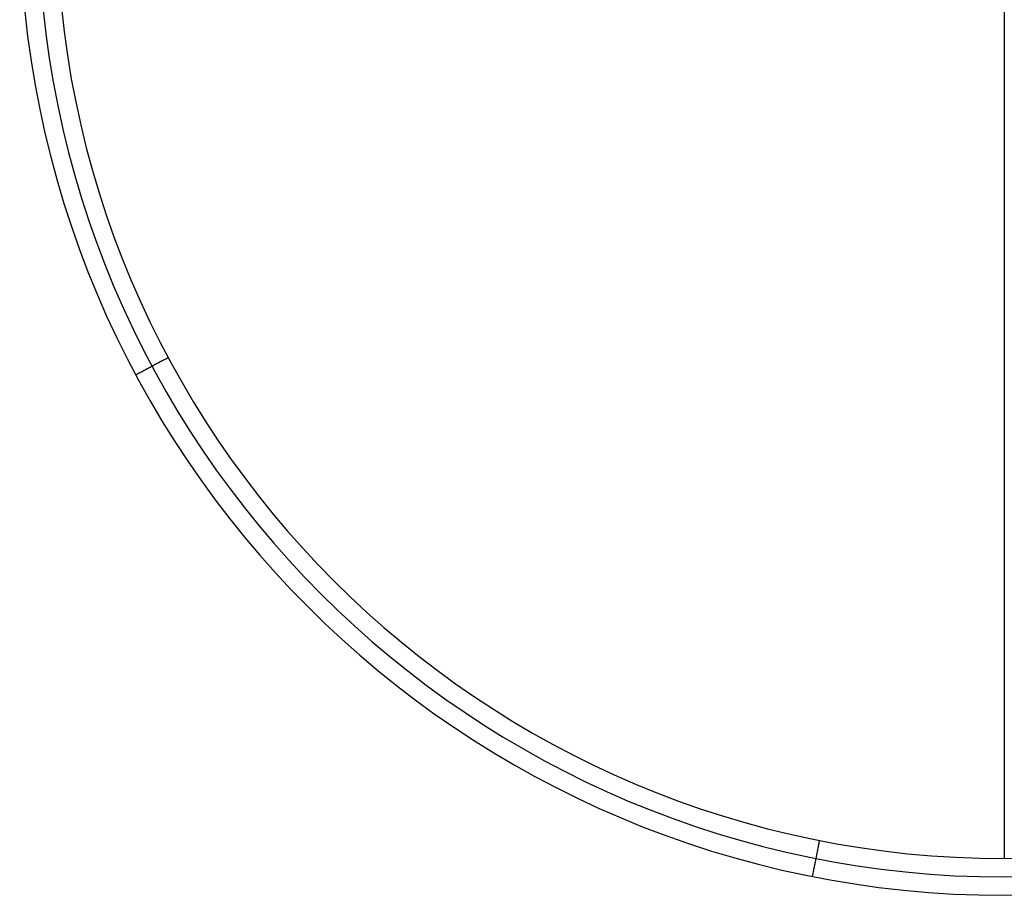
# Model space of a CAD drawing. Header units: millimetres. Extents: x -376 to 374, y -384 to 366.
# Tile 1 of 18: x -376 to -1, y -384 to -50. Entities that reach past the tile are written whole.
import ezdxf

# ---------------------------------------------------------------- set-up
doc = ezdxf.new("R2010")
doc.units = ezdxf.units.MM
doc.header["$MEASUREMENT"] = 0
doc.layers.add('Soround table top', color=7, linetype='Continuous', true_color=0x4c7c50)

msp = doc.modelspace()

# ---------------------------------------------------------------- linework, layer by layer
at = {"layer": 'Soround table top'}
for centre, radius, end in [((-0.78, -9.05, 376.9), 375, 0), ((-0.78, -9.05, 376.9), 375, 0), ((-0.78, -9.05, 371.9), 375, 0), ((-0.78, -9.05, 374.4), 375, 0), ((-0.78, -9.05, 371.9), 375, 0), ((-0.78, -9.05, 383.9), 368, 0), ((-0.78, -9.05, 390.9), 361, 360), ((-0.78, -9.05, 390.9), 361, 360)]:
    msp.add_arc(centre, radius, 180, end, dxfattribs=at)
for points in [[(-0.78, 351.95, 390.9), (-0.78, -9.05, 390.9), (-0.78, -370.05, 390.9)], [(-319.15, -179.22, 390.9), (-325.32, -182.52, 383.9), (-331.5, -185.82, 376.9)], [(-331.5, -185.82, 376.9), (-331.5, -185.82, 374.4), (-331.5, -185.82, 371.9)], [(-71.2, -363.11, 390.9), (-72.57, -369.98, 383.9), (-73.93, -376.84, 376.9)], [(-73.93, -376.84, 376.9), (-73.93, -376.84, 374.4), (-73.93, -376.84, 371.9)]]:
    msp.add_open_spline(points, degree=2, dxfattribs=at)

doc.saveas('drawing.dxf')
